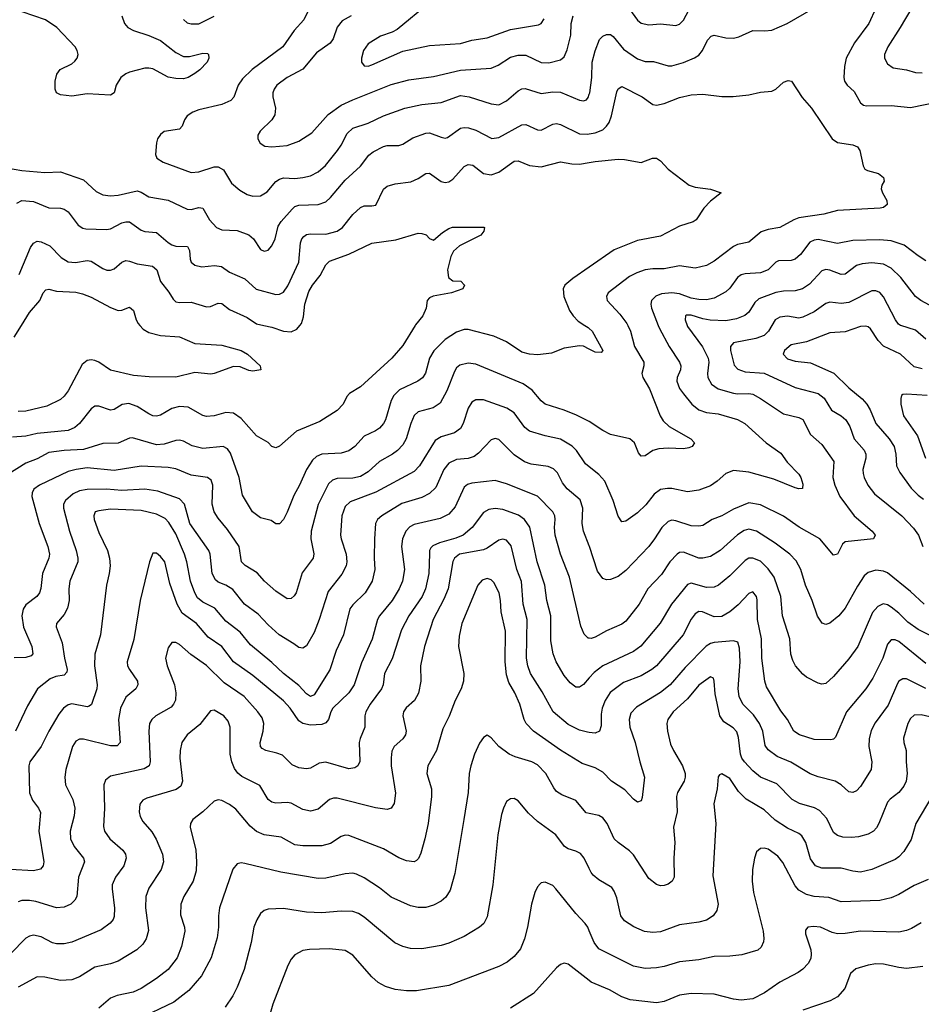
# Model space of a CAD drawing. Header units: inches. Extents: x 501419 to 657765, y 482282 to 547532.
# Tile 102 of 225: x 577039 to 581726, y 536469 to 541591. Entities that reach past the tile are written whole.
import ezdxf

# ---------------------------------------------------------------- set-up
doc = ezdxf.new("R2010")
doc.units = ezdxf.units.IN
doc.header["$MEASUREMENT"] = 0
for name, color, linetype in [('A5573', 7, 'Continuous'), ('A5574', 7, 'Continuous'), ('A5583', 7, 'Continuous'), ('A5584', 7, 'Continuous')]:
    doc.layers.add(name, color=color, linetype=linetype)

msp = doc.modelspace()

# ---------------------------------------------------------------- linework, layer by layer
at = {"layer": 'A5573', "color": 6}
for points, elevation in [([(580000, 539876.5), (579970, 539891.6), (579950, 539894.1), (579870, 539882.3), (579803.4, 539856.6), (579733.3, 539846.7), (579689.8, 539850.2), (579650, 539860.5), (579570, 539914.5), (579504.2, 539944.2), (579370, 539979.7), (579350, 539979.9), (579310, 539965.7), (579250, 539926.3), (579191.6, 539868.4), (579169.9, 539830), (579148.5, 539751.5), (579132.1, 539727.9), (579109.4, 539710), (579014.2, 539665.8), (578984, 539636), (578969.4, 539610), (578940.1, 539510), (578930.1, 539489.9), (578910, 539466.7), (578888.7, 539451.3), (578830, 539423.7), (578780.9, 539370), (578750, 539347.2), (578710, 539335.3), (578610, 539330.4), (578582.2, 539317.8), (578561, 539299), (578529.2, 539250.8), (578493.6, 539170), (578463.9, 539116.1), (578430, 539028.5), (578410, 538991.1), (578390, 538968.5), (578370, 538969), (578345.3, 538985.3), (578290, 538999.4), (578249.8, 539029.8), (578196.9, 539116.9), (578179.5, 539210), (578135.2, 539335.2), (578118.6, 539358.6), (578096.5, 539370), (577990, 539360.3), (577934.7, 539374.7), (577890, 539397.4), (577870, 539402.6), (577850, 539401), (577790, 539382.8), (577750, 539379.2), (577625.2, 539414.8), (577610, 539413.4), (577550, 539387.9), (577470, 539385.7), (577370, 539354.2), (577270, 539349.9), (577190, 539339.9), (577130, 539307.1), (577070, 539283.4), (576963.8, 539216.2)], 3600), ([(579095, 540000), (579030, 539895.8), (578973.9, 539830), (578810, 539680.1), (578753.8, 539646.2), (578740.1, 539630), (578720.7, 539590), (578690, 539558), (578599.1, 539500.9), (578478.1, 539450), (578390, 539372.3), (578370, 539364.2), (578350, 539370.9), (578330, 539391.2), (578270, 539426.6), (578190, 539516.2), (578150, 539544.1), (578110, 539546.5), (578050, 539529.2), (578010, 539526.5), (577990, 539531.5), (577914.5, 539574.5), (577870, 539578.1), (577830, 539567.7), (577770, 539533.2), (577750, 539528.3), (577730, 539530.8), (577710, 539539.6), (577650, 539577.9), (577606.2, 539593.8), (577571.4, 539588.6), (577530, 539562.6), (577510, 539559.9), (577450, 539581), (577430, 539580.1), (577410, 539567), (577350, 539490), (577325.2, 539470), (577290, 539453.4), (577130, 539438.6), (577070, 539424.1), (577000.4, 539419.6)], 3500), ([(577010, 539939.2), (577048, 540000)], 3400), ([(577663.5, 540000), (577681.2, 539981.2), (577710, 539963.7), (577770, 539947.1), (577870, 539941.7), (577950, 539905.5), (578090, 539898.2), (578190.2, 539870), (578223.7, 539850), (578288.7, 539790), (578293, 539770), (578250, 539762.2), (578230, 539765.3), (578184.8, 539784.8), (578150, 539787), (578050.3, 539749.7), (578032.6, 539747.4), (577950, 539754.7), (577850, 539731.1), (577712.3, 539732.3), (577630, 539739.4), (577510, 539767.4), (577450, 539808.9), (577430, 539817.7), (577410, 539821.3), (577390, 539818.6), (577363.7, 539796.3), (577290, 539660.3), (577270, 539632.9), (577250, 539615.3), (577179.2, 539580.8), (577070, 539554.1), (577030, 539551.7)], 3400), ([(578307.3, 540000), (578350.4, 539990.4), (578410, 539970), (578450, 539966.7), (578479.5, 539980.5), (578495.2, 540000)], 3500), ([(579977.5, 540000), (579993.9, 539990), (580000, 539984)], 3600), ([(580000.1, 539500.2), (579934.3, 539534.3), (579870, 539560.2), (579771, 539591), (579750, 539608), (579703.5, 539663.5), (579656.8, 539696.8), (579410, 539799.4), (579370, 539804.6), (579326.9, 539793.1), (579310, 539778.9), (579299, 539761), (579260.2, 539659.8), (579224.1, 539595.9), (579188, 539572), (579110, 539550.6), (579090, 539530.9), (579072.2, 539490), (579048.8, 539410), (579030, 539379), (579002.3, 539350), (578976.3, 539330), (578910, 539292.8), (578850, 539238.8), (578810, 539214.1), (578770, 539205.8), (578690, 539203.9), (578665.2, 539194.8), (578644.5, 539175.5), (578591.2, 539068.8), (578553.7, 538930), (578551.6, 538890), (578568.6, 538811.4), (578563.7, 538790), (578506.4, 538713.6), (578475.3, 538610), (578466.1, 538593.9), (578450, 538579.4), (578430, 538578.3), (578370, 538618.4), (578311.4, 538670), (578273, 538713), (578211.1, 538751.1), (578192.7, 538770), (578179.6, 538850), (578118.4, 538938.4), (578070, 538997.5), (578050.2, 539030.2), (578039.7, 539070), (578042.2, 539170), (578034.8, 539194.8), (578015.4, 539210), (577930, 539221.5), (577850, 539253.9), (577810, 539261.1), (577670, 539267.7), (577530, 539245.7), (577390, 539259), (577331.6, 539251.6), (577290, 539240.5), (577141, 539170), (577112.2, 539147.8), (577102.6, 539130), (577101.8, 539110), (577140.5, 538970), (577185.3, 538850), (577192.9, 538810), (577190.5, 538790), (577156.5, 538710), (577148.9, 538631.1), (577142.2, 538610), (577127.8, 538590), (577070, 538546.4), (577055.9, 538524.1), (577049.6, 538490), (577057.8, 538430), (577102.4, 538330), (577107.7, 538292.3), (577097.8, 538282.2), (577070, 538272.1), (577010, 538271.3)], 3700), ([(580000, 539264.9), (579980.6, 539280.6), (579934, 539350), (579911.7, 539371.7), (579850, 539409.3), (579770, 539426), (579690, 539450.7), (579664.7, 539470), (579610, 539545.4), (579570.6, 539570.6), (579450, 539612.9), (579410, 539613.4), (579390, 539600.5), (579370, 539570), (579344, 539490), (579330, 539464.2), (579298.9, 539441.1), (579230, 539420.3), (579198.6, 539401.4), (579118, 539270), (579090, 539240.4), (578890, 539132.3), (578757.1, 539082.9), (578730, 539058.9), (578713.3, 539010), (578707.3, 538910), (578709.5, 538890), (578735.6, 538810), (578739.2, 538770), (578736.1, 538750), (578714.1, 538705.9), (578643.1, 538616.9), (578596, 538470), (578570, 538403.8), (578530, 538332.8), (578510, 538321), (578490, 538324.2), (578464.6, 538344.6), (578388.5, 538390), (578330, 538443.2), (578279.1, 538499.1), (578206.7, 538550), (578146.9, 538626.9), (578110.2, 538650), (578070, 538664.2), (578056.1, 538676.1), (578040, 538710), (578029.7, 538809.7), (578022.8, 538830), (577923.7, 538970), (577895.4, 539070), (577870, 539098), (577757.5, 539137.5), (577690, 539147.9), (577570, 539141), (577490, 539148.2), (577390, 539146.7), (577350, 539139.6), (577316.5, 539123.5), (577276.3, 539090), (577267, 539070), (577266.6, 539050), (577298.3, 538930), (577332.8, 538830), (577340.8, 538790), (577340.1, 538770), (577298.6, 538670), (577294.4, 538630), (577296.3, 538570), (577287.5, 538530), (577270, 538496.6), (577229.9, 538450.1), (577228.1, 538431.9), (577260.1, 538350), (577271.2, 538270), (577285.2, 538210), (577283.6, 538196.4), (577270, 538181.8), (577226.3, 538173.7), (577197.8, 538162.2), (577130.5, 538109.5), (577078.8, 538021.2), (577016.8, 537890)], 3800), ([(580000, 538853.2), (579970, 538930), (579963.3, 538970), (579966.6, 539050), (579953, 539093), (579885.6, 539150), (579861.6, 539181.6), (579834.3, 539234.3), (579814.5, 539254.5), (579786.1, 539266.1), (579698.1, 539278.1), (579663.6, 539290), (579610, 539326.9), (579530, 539406.5), (579510, 539411.5), (579490, 539404.5), (579424.4, 539335.6), (579401.2, 539318.8), (579370, 539307.8), (579310, 539302.1), (579270, 539283.1), (579243.6, 539250), (579202.5, 539157.5), (579170, 539125.2), (579130, 539104.8), (579026, 539074), (578921.7, 539010), (578898.5, 538990), (578889, 538970), (578882.9, 538890), (578881.5, 538790), (578885.4, 538730), (578871.9, 538670), (578835.3, 538610), (578770, 538546.5), (578754.3, 538525.7), (578721.8, 538390), (578683.4, 538310), (578651.6, 538208.4), (578570, 538078.2), (578550.6, 538069.4), (578530, 538083.9), (578490, 538127.4), (578410, 538189), (578350, 538246.3), (578239.3, 538339.3), (578185.2, 538405.2), (578110, 538462.3), (578052.8, 538530), (577990, 538560.2), (577963.2, 538583.2), (577948.8, 538608.8), (577927.5, 538670), (577907.4, 538770), (577894.7, 538810), (577850, 538916.4), (577814.7, 538974.7), (577795.6, 538995.6), (577750, 539018.7), (577670, 539036.9), (577510, 539043.9), (577450, 539036.5), (577431.4, 539030), (577423.4, 539010), (577426.2, 538990), (577450, 538924), (577495.2, 538830), (577505.2, 538790), (577508.4, 538750), (577504.3, 538710), (577489.6, 538650), (577457.9, 538390), (577428.6, 538290), (577427.5, 538230), (577441.2, 538130), (577439.2, 538110), (577411.1, 538028.9), (577400.3, 538019.7), (577390, 538015.5), (577310, 538031.4), (577290, 538026.3), (577266.9, 538010), (577242.3, 537977.7), (577189.9, 537890), (577149.5, 537810.5), (577090.6, 537730), (577086, 537710), (577089.4, 537569.4), (577104.9, 537530), (577136.1, 537490), (577146.2, 537466.2), (577138.9, 537370), (577164.7, 537210), (577160.5, 537190), (577147.6, 537172.4), (577110, 537162.9), (576990, 537170.5)], 3900), ([(580000, 538373.5), (579994.3, 538374.3), (579973.9, 538393.9), (579956.3, 538436.3), (579897.5, 538690), (579851.2, 538810), (579823.2, 538910), (579819.2, 538950), (579822.6, 538990), (579820.2, 539010), (579810.5, 539030), (579730, 539111.7), (579570, 539176), (579510, 539193), (579390, 539179.9), (579366.8, 539173.2), (579350, 539158.8), (579303.6, 539056.4), (579270, 539018.5), (579224.1, 538995.9), (579090, 538965.2), (579067.3, 538952.7), (579045.6, 538930), (579028.4, 538890), (579024, 538850), (579038.6, 538730), (579029.6, 538670), (579011.9, 538630), (578975.7, 538570), (578909.4, 538490), (578898.5, 538470), (578870.9, 538369.1), (578815.1, 538244.9), (578778.3, 538130), (578750.6, 538090), (578666.3, 538010), (578655.6, 537990), (578644.7, 537950), (578630, 537932.4), (578610, 537924.7), (578550, 537920.9), (578510.1, 537930.1), (578490, 537944.1), (578444.4, 538010), (578410, 538047.4), (578250, 538179.7), (578150.3, 538250.3), (578089.9, 538329.9), (578018.8, 538378.8), (577957.2, 538450), (577883.7, 538503.7), (577856.7, 538550), (577818.5, 538658.5), (577792.8, 538770), (577770, 538799), (577750, 538815.4), (577730, 538815.1), (577714.2, 538770), (577665.7, 538570), (577632.9, 538367.1), (577597.6, 538250), (577599.9, 538230), (577609.6, 538210), (577651.4, 538150), (577653.7, 538130), (577642, 538110), (577590, 538066.1), (577562.7, 538010), (577552.2, 537950), (577561.6, 537830), (577545.7, 537814.3), (577510, 537813.5), (577370, 537847.9), (577350, 537848.9), (577330, 537837.5), (577314, 537810), (577279.3, 537690), (577272.5, 537650), (577276.6, 537610), (577314.7, 537534.7), (577325.3, 537490), (577322.3, 537450), (577301.5, 537370), (577302.9, 537330), (577322.2, 537290), (577371.1, 537230), (577375.1, 537210), (577344.7, 537130), (577336, 537030), (577325.5, 537010), (577304.6, 536990), (577270, 536974.3), (577230, 536971), (577123, 537003), (577090, 537008.5), (577050, 537008.1), (577030, 537001.3)], 4000), ([(580000, 538166.6), (579970, 538132), (579950, 538118.6), (579930, 538118.2), (579901.2, 538141.2), (579870, 538179), (579828.1, 538250), (579811.9, 538291.9), (579800.3, 538360.3), (579800.9, 538490), (579779.4, 538570), (579769, 538650), (579729.6, 538770), (579691.2, 538951.2), (579663.8, 538990), (579632.8, 539012.8), (579550, 539042.2), (579510, 539047.7), (579477.5, 539042.5), (579450, 539028), (579391.2, 538950), (579344.2, 538910), (579306.4, 538893.6), (579220.7, 538870), (579186.3, 538853.7), (579176.5, 538843.5), (579170, 538830), (579168.6, 538811.4), (579166.4, 538710), (579149.3, 538630), (579130.4, 538589.6), (579061.6, 538490), (579022.9, 538417.1), (578974.8, 538265.2), (578935.8, 538190), (578927.6, 538130), (578920, 538110), (578861.6, 538030), (578838.3, 537990), (578832.5, 537970), (578832.5, 537910), (578808, 537852), (578803.9, 537830), (578807.3, 537732.7), (578796.3, 537710), (578781, 537699), (578750, 537693.7), (578630, 537728.7), (578596.5, 537723.5), (578550, 537698), (578530, 537694.6), (578490, 537698.8), (578455.2, 537715.2), (578404.2, 537764.2), (578376.1, 537776.1), (578317.7, 537790), (578299.7, 537799.7), (578290, 537810), (578288.2, 537830), (578304.1, 537890), (578308.7, 537930), (578299.5, 537959.5), (578276.8, 537990), (578205.6, 538070), (578102, 538142), (578010, 538231.4), (577927.9, 538287.9), (577870, 538341), (577850, 538351.7), (577830, 538351), (577810, 538322.8), (577797.1, 538270), (577804.8, 538230), (577843.5, 538130), (577850.9, 538090), (577848.2, 538051.8), (577838.7, 538030), (577825.3, 538014.7), (577746.9, 537970), (577724.9, 537950), (577714.3, 537930), (577709.5, 537890), (577716.1, 537730), (577711.5, 537710), (577686, 537694), (577510, 537654.9), (577485.4, 537634.6), (577476.3, 537610), (577478.8, 537490), (577474.1, 537394.1), (577478.7, 537370), (577506.4, 537330), (577575.2, 537270), (577588.1, 537250), (577591.8, 537230), (577579.5, 537190), (577537.3, 537130), (577519.9, 537090), (577518.8, 537070), (577531.4, 536968.6), (577530, 536925.5), (577524.3, 536910), (577509.2, 536890.8), (577462.8, 536857.2), (577310, 536792.8), (577270, 536783), (577230, 536783.6), (577209.6, 536789.6), (577150, 536820.4), (577110, 536829.1), (577090, 536824.2), (577070, 536812.2), (576990, 536730.8)], 4100), ([(580000, 537882.8), (579990, 537884.3), (579950, 537895.5), (579890, 537925), (579811.7, 537990), (579755.1, 538095.1), (579693.9, 538190), (579680, 538230), (579673.1, 538270), (579676.7, 538470), (579656.4, 538550), (579648.3, 538668.3), (579624, 538730), (579593.6, 538853.6), (579570, 538883.1), (579550, 538887.8), (579530, 538883.4), (579470, 538841.5), (579450, 538832.6), (579324.6, 538810), (579298.6, 538790), (579290, 538772), (579266.6, 538630), (579244.4, 538575.7), (579189.2, 538470), (579142.8, 538330), (579122.5, 538230), (579124, 538150), (579112, 538088), (579092.1, 538050), (579048.6, 538011.4), (579034.4, 537990), (579031, 537969), (579048, 537890), (579043.9, 537870), (579030.5, 537849.5), (578986.3, 537810), (578974, 537786), (578969.4, 537750.6), (578970.7, 537710), (578993.2, 537566.8), (578985.7, 537514.3), (578970, 537488.8), (578950, 537481.9), (578889.1, 537490.9), (578690, 537540.4), (578670, 537540.5), (578650, 537533.5), (578590, 537483.4), (578550, 537473.2), (578510, 537482.2), (578450, 537514.7), (578430, 537518.4), (578370, 537515.3), (578350, 537519.7), (578330, 537534.7), (578286.6, 537606.6), (578193.8, 537653.8), (578172.1, 537672.1), (578155.1, 537695.1), (578141, 537730), (578132.7, 537770), (578132.8, 537910), (578121.9, 537941.9), (578100.8, 537970), (578050, 537998.4), (578030, 537996), (577976, 537924), (577910, 537869.9), (577882, 537830), (577872.3, 537790), (577871.5, 537750), (577884.7, 537630), (577876.2, 537603.8), (577852.8, 537587.2), (577699.1, 537540.9), (577679.1, 537530), (577664, 537510), (577659.8, 537470), (577665.2, 537445.2), (577679.2, 537419.2), (577725.5, 537365.5), (577748.8, 537328.8), (577781.1, 537250), (577786.9, 537210), (577773.8, 537170), (577710, 537073.7), (577695.1, 537030), (577691.9, 536970), (577707.8, 536852.2), (577697, 536810), (577678.7, 536781.3), (577648, 536752), (577550, 536693.5), (577510, 536679.8), (577430, 536662.4), (577350, 536611.7), (577310, 536596), (577250, 536593.6), (577170, 536610.5), (577130, 536611.4), (577030, 536558.7)], 4200), ([(580000, 537709.9), (579962.4, 537722.4), (579850, 537791.6), (579709.2, 537890), (579671.6, 537930), (579661.7, 537950), (579639, 538030), (579612.5, 538090), (579582.4, 538142.4), (579570, 538182.5), (579563.1, 538250), (579564.4, 538410), (579541.3, 538510), (579538.7, 538570), (579531.8, 538610), (579503.5, 538663.5), (579490, 538677.2), (579470, 538684), (579444, 538676), (579420.4, 538650), (579337.3, 538450), (579324.3, 538384.3), (579320.9, 538330), (579348.4, 538190), (579346.7, 538150), (579333.8, 538110), (579301.9, 538050), (579272.1, 537967.9), (579237.8, 537902.2), (579205.8, 537790), (579160.2, 537710), (579156.2, 537670), (579180.1, 537590), (579180.3, 537550), (579163, 537410), (579145.6, 537330), (579124.8, 537255.2), (579112.5, 537227.5), (579102.5, 537217.5), (579089.7, 537210.3), (579050, 537214.8), (579010, 537231.6), (578930, 537278), (578750, 537346.7), (578730, 537348.1), (578710, 537342.3), (578653.9, 537306.1), (578610, 537293), (578510, 537292.9), (578470, 537298), (578397.7, 537337.7), (578310, 537351.1), (578270, 537368.1), (578236.2, 537396.2), (578163.2, 537483.2), (578130, 537509.1), (578090, 537529.3), (578070, 537532.6), (578050, 537526.4), (577990.3, 537470), (577939.6, 537430), (577926.9, 537410), (577924.8, 537390), (577954.9, 537270), (577958.7, 537210), (577956.3, 537163.7), (577940.4, 537110), (577892.2, 537030), (577876.6, 536990), (577874.5, 536934.5), (577895.2, 536870), (577897, 536850), (577880.6, 536770), (577857.4, 536710), (577810.3, 536650), (577750, 536602.6), (577670, 536550.4), (577627.8, 536532.2), (577546, 536514), (577510, 536501.4), (577450, 536448.6)], 4300), ([(580000, 537461.5), (579984.5, 537464.5), (579930, 537528.6), (579857.9, 537557.9), (579830, 537576.8), (579815.1, 537595.1), (579774.6, 537670), (579730, 537715.3), (579701.4, 537730), (579615.5, 537755.5), (579582.9, 537770), (579529.2, 537809.2), (579490, 537855.8), (579470, 537869.3), (579450, 537857.5), (579430, 537827.1), (579404, 537770), (579383.9, 537710), (579376.2, 537670), (579369.5, 537570), (579348.6, 537430), (579300.3, 537150), (579276.5, 537063.5), (579253.6, 537026.4), (579230, 537004.7), (579190, 536984.3), (579150, 536972.6), (579110, 536971.8), (579070, 536980.8), (578970, 537025.8), (578910, 537074.6), (578830, 537127.3), (578790, 537146.5), (578770, 537150.7), (578730, 537147.7), (578630, 537124.3), (578590, 537123.6), (578396.4, 537156.4), (578210, 537202.1), (578190, 537204.4), (578170, 537200.1), (578147.6, 537172.4), (578077.8, 536970), (578071.4, 536930), (578071.5, 536870), (578065.2, 536814.8), (578034.6, 536710), (577983.3, 536616.7), (577918.8, 536541.2), (577839.8, 536480.2), (577650.8, 536390)], 4400), ([(580000, 537175.6), (579974.1, 537230), (579954, 537254), (579930, 537266.3), (579890, 537277.4), (579871.2, 537290), (579826.2, 537350), (579730, 537419.2), (579683.3, 537463.3), (579630, 537526.8), (579610, 537538.7), (579590, 537538.5), (579570, 537523.2), (579554, 537490), (579544.4, 537455.6), (579524, 537350), (579498.8, 537090), (579470, 536923.4), (579451, 536890), (579430.1, 536870), (579350, 536822.5), (579270, 536787.6), (579230, 536775.6), (579130, 536756.8), (579070, 536759.1), (579030, 536769.1), (578988.9, 536788.9), (578830, 536922.6), (578800.7, 536940.7), (578770, 536951.1), (578710, 536953.8), (578610, 536944.1), (578530, 536948.5), (578410, 536966.8), (578330, 536963.5), (578310, 536957.1), (578290, 536941.1), (578270.9, 536909.1), (578256.7, 536870), (578241.9, 536790), (578205.1, 536650), (578170, 536558.1), (578146.6, 536513.4), (578106.1, 536453.9)], 4500), ([(580000, 536851.2), (579992.3, 536870), (579978.7, 536890), (579930, 536940.7), (579826.7, 537070), (579810, 537086.4), (579770, 537104.6), (579750, 537101.2), (579744, 537096), (579730, 537079.2), (579716.6, 537050), (579699.4, 536990), (579679.2, 536870), (579664, 536810), (579641.7, 536758.3), (579610, 536718.1), (579572.5, 536687.5), (579530, 536665.5), (579270, 536566.4), (579101.6, 536538.4), (579050, 536538.7), (578990, 536546.4), (578941, 536561), (578902.4, 536582.4), (578870, 536611.8), (578770, 536724.9), (578730, 536749.7), (578650, 536757), (578545.5, 536754.5), (578510, 536748.6), (578470, 536726.4), (578450, 536703), (578432.5, 536670), (578354.3, 536470), (578330, 536384.5)], 4600), ([(580000, 536592), (579890, 536677.7), (579870, 536682.3), (579850, 536675.2), (579830, 536657.9), (579710, 536525.1), (579590, 536448.9)], 4700)]:
    msp.add_lwpolyline(points, dxfattribs=dict(at, elevation=elevation))
at = {"layer": 'A5574', "color": 6}
for points, elevation in [([(579170, 541678.1), (579001.3, 541538.7), (578975, 541525), (578915.2, 541504.8), (578850, 541465.1), (578826.9, 541430), (578816.5, 541390), (578816, 541370), (578830.1, 541350.1), (578850, 541349.5), (578870, 541356.4), (579030, 541427.1), (579170, 541457.1), (579330, 541467.6), (579390, 541483.8), (579470, 541496.8), (579590, 541540.4), (579736.3, 541563.7), (579750, 541571.3), (579765.7, 541594.3)], 4000), ([(577569.8, 541609.8), (577583.2, 541570), (577601.5, 541550), (577630, 541534.1), (577710, 541508.9), (577770, 541482.9), (577850, 541420.7), (577890, 541399.4), (577921.6, 541398.4), (577990, 541416.5), (578015.3, 541415.3), (578020.2, 541410), (578021.8, 541390), (578012.9, 541370), (577975.8, 541330), (577949.7, 541310), (577914.4, 541290), (577890, 541283.7), (577850, 541284.4), (577810, 541291.9), (577730, 541334.3), (577710, 541339), (577690, 541338.2), (577610, 541318), (577590.4, 541309.6), (577564.9, 541290), (577540.3, 541250), (577529.6, 541210.5), (577510, 541198.5), (577390, 541204.3), (577310, 541193.1), (577250, 541199.5), (577230, 541209.8), (577222.5, 541230), (577222.8, 541270), (577232, 541308), (577248.8, 541331.2), (577310, 541361.8), (577325.5, 541374.5), (577337.5, 541390), (577342.3, 541410), (577337.9, 541430), (577326.9, 541450), (577232.4, 541550), (577173, 541590), (577051, 541631)], 3700), ([(578546.2, 541650), (578515.9, 541590), (578466.1, 541533.9), (578406.7, 541450), (578247.7, 541332.2), (578197.5, 541282.5), (578175, 541250), (578152.4, 541187.6), (578137, 541170), (578089.9, 541150.1), (577970, 541122.3), (577938, 541110), (577909.7, 541090), (577895.8, 541070), (577883.5, 541036.5), (577870, 541021), (577790.5, 541009.5), (577770, 540993.9), (577755.7, 540970), (577750.4, 540950), (577745.3, 540890), (577752.1, 540870), (577784.1, 540850), (577930, 540796.3), (577970, 540799.1), (578050, 540825.2), (578070, 540825), (578098.2, 540810), (578140.4, 540740.4), (578183.3, 540703.3), (578222, 540682), (578250, 540672.8), (578290, 540674.5), (578324.5, 540695.5), (578370, 540748.7), (578390, 540761.6), (578410, 540767.4), (578470, 540765.3), (578510.9, 540769.1), (578550, 540779.1), (578590, 540799), (578628, 540832), (578690.3, 540910), (578710, 540938.3), (578740.6, 540999.4), (578770, 541026.6), (578850, 541052.6), (578930, 541090.9), (579040.4, 541130), (579129.8, 541150), (579230, 541159.2), (579330, 541196.6), (579376.4, 541190), (579490, 541152.5), (579530, 541148), (579570, 541168.7), (579630, 541220.6), (579650, 541231.5), (579667.2, 541232.8), (579750, 541206.7), (579810, 541215.4), (579850, 541213.5), (579950, 541172.3), (579970, 541168.5), (579985.5, 541174.5), (579994.8, 541185.2), (580000, 541202.9)], 3800), ([(577890, 541591.1), (577910, 541575.1), (577930, 541568.6), (577970, 541569.5), (578050, 541609)], 3800), ([(578761.5, 541610), (578715.8, 541584.2), (578689.1, 541550.9), (578668.9, 541491.1), (578652.3, 541467.8), (578582.5, 541417.5), (578510, 541333.1), (578429.5, 541290), (578376, 541250), (578361.7, 541230), (578354.5, 541210), (578353.9, 541190), (578368, 541130), (578365, 541095), (578350, 541070), (578289.2, 541010), (578277.2, 540990), (578275.9, 540970), (578288.2, 540948.2), (578313.3, 540933.3), (578350, 540929.4), (578430, 540936.6), (578490, 540958), (578558.2, 541001.8), (578643.1, 541096.9), (578710, 541145.3), (578770, 541174.5), (578970, 541253.4), (579061.8, 541278.2), (579190, 541295.4), (579330, 541328.7), (579490, 541339), (579525.7, 541354.3), (579590, 541394.8), (579630, 541405.7), (579670, 541406.8), (579750, 541367.2), (579790, 541366.7), (579850, 541382), (579870, 541398), (579885.6, 541434.4), (579903.5, 541510), (579905.6, 541570), (579916.5, 541610)], 3900), ([(576970, 540819.4), (577050, 540805.3), (577170, 540795.5), (577250, 540799), (577370, 540757.9), (577436.9, 540696.9), (577470, 540680.1), (577510, 540675.2), (577550, 540677.2), (577650, 540700.3), (577670, 540694), (577710, 540668.3), (577810, 540651), (577910, 540605.4), (577930, 540603.6), (577970, 540613.3), (577990, 540611), (578024.8, 540550), (578062.1, 540510), (578090, 540498), (578170, 540493.5), (578230, 540471.1), (578254.7, 540450), (578290, 540395.9), (578310, 540385.9), (578330, 540392.2), (578350, 540415), (578366.4, 540450), (578382.8, 540517.2), (578398.4, 540541.6), (578454.5, 540605.5), (578470, 540618.3), (578490, 540625.8), (578590, 540630), (578630, 540643.4), (578654.2, 540665.8), (578730, 540755.6), (578810, 540827.9), (578853.9, 540886.1), (578876.9, 540903.1), (578930, 540930.4), (578950, 540936.4), (579010, 540937), (579030, 540943.1), (579083.2, 540976.8), (579150, 541001), (579170, 541002.1), (579230, 540979.4), (579250, 540975.1), (579262.3, 540977.7), (579330, 541026), (579350, 541030), (579371.7, 541028.3), (579410, 541016.1), (579492.7, 540972.7), (579530, 540977.9), (579650, 541044.2), (579670, 541044.8), (579730, 541017.1), (579750, 541015.9), (579810, 541047.8), (579830, 541051), (579850, 541045.8), (579950, 540996.8), (579990, 540995.2), (580000, 540996.8)], 3700), ([(577024.1, 540635.9), (577050, 540649.5), (577110, 540644.9), (577190, 540611.5), (577250, 540610.2), (577270, 540605.3), (577291.1, 540591.1), (577342.5, 540522.5), (577366.5, 540506.5), (577382.4, 540502.4), (577490, 540499.3), (577510, 540503.4), (577570, 540534), (577590, 540539.9), (577610, 540539), (577670, 540495), (577690, 540488.5), (577750, 540484.3), (577810, 540431.7), (577830, 540420.1), (577850, 540413), (577911.1, 540411.1), (577922, 540390), (577924.3, 540344.3), (577930.4, 540330), (577950, 540313.3), (577985.6, 540305.6), (578052.3, 540312.3), (578087.2, 540307.2), (578130, 540276.5), (578210, 540242.2), (578268.6, 540188.6), (578370, 540161.3), (578390, 540162.1), (578410, 540174), (578433, 540207), (578489.8, 540330), (578499.4, 540430), (578505.7, 540450), (578516.5, 540463.5), (578530, 540473), (578550, 540477.1), (578630, 540475.1), (578690, 540490.8), (578717.5, 540510), (578770, 540577.5), (578810, 540614.5), (578830, 540622.5), (578870, 540621.5), (578890, 540626.3), (578930, 540709.7), (578950, 540725.1), (578990, 540736), (579072.2, 540747.8), (579110, 540764.5), (579150, 540790.8), (579170, 540792.6), (579230, 540749.3), (579250, 540743.3), (579270, 540747.3), (579290, 540761.8), (579350, 540826.2), (579370, 540837.4), (579394.2, 540834.2), (579450, 540790), (579490, 540783.4), (579530, 540797.8), (579610, 540854), (579630, 540857.1), (579690, 540832.6), (579750, 540825.4), (579850, 540850.4), (579910, 540840.7), (579950, 540839.7), (580000, 540848.2)], 3600), ([(578495.2, 540000), (578503.3, 540010), (578514.6, 540045.4), (578520.3, 540110), (578542.6, 540177.4), (578561.5, 540210), (578600.7, 540259.3), (578630, 540315.7), (578650, 540335.3), (578750, 540371.2), (578870, 540428.2), (578994.3, 540445.7), (579110, 540479.9), (579130, 540478.9), (579151.2, 540471.2), (579170, 540453.1), (579190, 540443.7), (579237.1, 540483), (579270, 540504.2), (579289.1, 540510.9), (579451.9, 540511.9), (579455.5, 540510), (579452.1, 540490), (579436.8, 540470), (579325.2, 540414.8), (579294.2, 540385.8), (579280.9, 540359.1), (579262.9, 540290), (579268.3, 540250), (579290, 540232.5), (579333, 540230), (579351.9, 540210), (579342.6, 540190), (579284, 540170), (579187.6, 540152.4), (579170, 540143.9), (579157, 540130), (579152.3, 540090), (579134.2, 540050), (579096.9, 540003.1), (579095, 540000)], 3500), ([(577035.3, 540264.7), (577094.2, 540405.8), (577110, 540428.2), (577130, 540437.8), (577150, 540435.3), (577194.7, 540414.7), (577253.7, 540353.7), (577291, 540331), (577328.3, 540328.3), (577390, 540337.4), (577410, 540335.1), (577470, 540296.2), (577491.5, 540288.5), (577510, 540287.6), (577530, 540295.3), (577570, 540328.5), (577590, 540337.3), (577610, 540335.2), (577650, 540319.9), (577729, 540309), (577751.3, 540290), (577770, 540229.2), (577814.1, 540174.1), (577836.2, 540136.2), (577850, 540123), (577870, 540119.4), (577930, 540121.7), (578010, 540097.8), (578030, 540098.5), (578070, 540115.5), (578090, 540114.5), (578130, 540082.9), (578220.9, 540040.9), (578270, 540008.3), (578307.3, 540000)], 3500), ([(580000, 540303.6), (579915.1, 540244.9), (579873.6, 540210), (579864.2, 540190), (579866.9, 540150), (579897.4, 540077.4), (579915.5, 540050), (579941.9, 540021.9), (579977.5, 540000)], 3600), ([(577048, 540000), (577090, 540067.3), (577144, 540130), (577160.8, 540170), (577174.3, 540185.7), (577190, 540188.4), (577230, 540179.1), (577330, 540172.7), (577365.3, 540165.3), (577410, 540146.4), (577510, 540093.1), (577550, 540078.6), (577570, 540079.4), (577610, 540096), (577630, 540078.4), (577643.5, 540030), (577654.1, 540010), (577663.5, 540000)], 3400)]:
    msp.add_lwpolyline(points, dxfattribs=dict(at, elevation=elevation))
at = {"layer": 'A5583', "color": 6}
for points, elevation in [([(580358.6, 540000), (580364.7, 539984.7), (580416.1, 539890), (580468.5, 539810), (580475.7, 539790), (580474.8, 539770), (580457.3, 539730), (580455.6, 539710), (580470, 539672.9), (580490, 539644.3), (580533.2, 539590), (580570, 539561.5), (580610, 539547.6), (580670, 539540.2), (580770.6, 539510.6), (580808.6, 539490), (580920.2, 539390), (580995.4, 539335.4), (581029.4, 539289.4), (581090, 539227.2), (581099.7, 539210), (581110, 539174.4), (581108.1, 539151.9), (581090.4, 539149.6), (581070, 539155), (580959.8, 539199.8), (580830, 539236.4), (580750, 539246.4), (580710, 539230.2), (580664.8, 539190), (580630, 539166.7), (580570, 539142.5), (580510, 539135), (580430, 539151.7), (580407.2, 539152.8), (580370, 539146.1), (580337.1, 539122.9), (580293.5, 539066.5), (580250, 539024.9), (580190, 538981.5), (580170, 538978.5), (580150, 539007.4), (580124.8, 539090), (580081.2, 539190), (580050, 539224.7), (580000, 539264.9)], 3800), ([(580508.3, 540000), (580510, 539995.1), (580588.8, 539888.8), (580618.2, 539830), (580621.6, 539810), (580615.3, 539750), (580617.2, 539730), (580635.2, 539695.2), (580670.7, 539670.7), (580750, 539647.7), (580770, 539644), (580830, 539646.6), (580850, 539641.9), (580890, 539620.6), (581010, 539540.1), (581090, 539522), (581110.4, 539510.4), (581150, 539432.8), (581210, 539380.6), (581272.2, 539292.2), (581266.9, 539210), (581276.5, 539170), (581302.3, 539110), (581377.7, 539010), (581470.7, 538930), (581487, 538910), (581477.7, 538890), (581330, 538875), (581317, 538863), (581290, 538811.1), (581270, 538805.5), (581198.1, 538890), (581091.7, 538951.7), (581010, 539008.2), (580890, 539067.5), (580830, 539076.8), (580750, 539043.7), (580690, 539010.1), (580639.7, 538990), (580590, 538960.3), (580570, 538956.1), (580530, 538958.2), (580450, 538984.7), (580430, 538986.5), (580410, 538980.2), (580376.6, 538950), (580339.9, 538890), (580309.1, 538850.9), (580190, 538725), (580150, 538695), (580110, 538678.6), (580090, 538676.6), (580070, 538684.3), (580042.7, 538722.7), (580001.2, 538850), (580000, 538853.2)], 3900), ([(580000, 539984), (580014.5, 539970), (580070.4, 539870), (580061.3, 539858.7), (580030, 539861.3), (580000, 539876.5)], 3600), ([(580200.5, 540000), (580214.4, 539970), (580235, 539890), (580283.3, 539810), (580283.7, 539790), (580273.4, 539750), (580278.2, 539730), (580312.6, 539670), (580368, 539530), (580384.1, 539504.1), (580414.8, 539474.8), (580528.8, 539410), (580547.1, 539390), (580535, 539370), (580517, 539363), (580490, 539358), (580410, 539361.8), (580361.6, 539358.4), (580330, 539349.6), (580290, 539321.5), (580270, 539319.6), (580256.8, 539336.8), (580234.8, 539390), (580210.4, 539410), (580110, 539432.9), (580070, 539453.3), (580000.1, 539500.2)], 3700), ([(580950, 540000), (580932.6, 539970), (580910, 539948), (580866.9, 539933.1), (580749.3, 539910), (580734.5, 539890), (580734.5, 539870), (580753.4, 539793.4), (580772.5, 539772.5), (580810, 539758.1), (580910, 539752.2), (581070, 539676.8), (581190, 539646.7), (581221.2, 539621.2), (581259.8, 539559.8), (581310.1, 539530), (581333.6, 539510), (581354.4, 539474.4), (581376.9, 539410), (581430, 539351), (581438.1, 539330), (581438.2, 539310), (581423.1, 539250), (581423.3, 539230), (581428.6, 539208.6), (581447.9, 539170), (581483.8, 539123.8), (581625.6, 539010), (581685.6, 538945.6), (581711.2, 538910), (581734.4, 538850)], 4000), ([(581730, 539774.6), (581690, 539785), (581619, 539850), (581530, 539892.1), (581501.4, 539921.4), (581462, 539982), (581450, 539993.1), (581436.6, 539996.6), (581410, 539993.9), (581330, 539967.5), (581250, 539961.3), (581130, 539914.2), (581050, 539899.7), (581015.1, 539870), (581008, 539850), (581030, 539827), (581070, 539814.5), (581150, 539806.2), (581271.3, 539751.3), (581350, 539675.7), (581418.3, 539618.3), (581443.6, 539590), (581460.9, 539560.9), (581490.2, 539490), (581559.5, 539410), (581585.3, 539370), (581594.8, 539330), (581597.8, 539270), (581615.1, 539235.1), (581674.1, 539154.1), (581710, 539118.1), (581737, 539097)], 4100), ([(581749.6, 539929.6), (581696.2, 539976.2), (581619.2, 539999.2), (581618, 540000)], 4000), ([(581756.1, 539636.1), (581650, 539642.8), (581630, 539640.8), (581624, 539636), (581619.1, 539620.9), (581619.2, 539590), (581633.5, 539530), (581706.4, 539426.4), (581748.8, 539310)], 4200), ([(581740.6, 538550), (581670, 538615.9), (581550, 538713.2), (581530, 538722), (581490, 538727.4), (581450, 538715.6), (581430, 538697.1), (581395.3, 538644.7), (581331.2, 538528.8), (581297.2, 538490), (581250, 538450.9), (581230, 538444.5), (581211.4, 538451.4), (581187.1, 538487.1), (581158.3, 538570), (581124.1, 538650), (581100.5, 538730), (581075.7, 538775.7), (581042.8, 538810), (580967.2, 538867.2), (580870, 538929.8), (580830, 538939.8), (580806, 538934), (580770, 538911.5), (580681.3, 538830), (580630, 538798.4), (580591.1, 538788.9), (580570, 538790), (580490, 538820.8), (580470, 538818.4), (580456.5, 538810), (580419.5, 538770), (580375.5, 538704.5), (580305, 538630), (580259.5, 538550), (580190, 538461.2), (580170, 538445.7), (580090, 538411.1), (580030, 538378.6), (580010, 538372), (580000, 538373.5)], 4000), ([(581790, 538378.2), (581710, 538419.2), (581657, 538457), (581610, 538503.8), (581570, 538535.3), (581550, 538546.9), (581528.4, 538551.6), (581501.2, 538538.8), (581473.4, 538506.6), (581395.7, 538330), (581350, 538265.3), (581270, 538174.6), (581230, 538138.4), (581210, 538134.7), (581190, 538139.5), (581130, 538169.9), (581110, 538187.1), (581071.7, 538230), (581057.8, 538257.8), (581048.2, 538290), (581042.9, 538370), (581004.4, 538490), (580995.7, 538590), (580961.8, 538690), (580930, 538734.9), (580890, 538773.4), (580850, 538790.4), (580830, 538788.9), (580810, 538777.5), (580730, 538697), (580671.2, 538648.8), (580650, 538638.3), (580610, 538636.3), (580530, 538659.8), (580510, 538651.9), (580427.8, 538550), (580368.5, 538451.5), (580268, 538332), (580230, 538305), (580070, 538230), (580024.8, 538195.2), (580000, 538166.6)], 4100), ([(581750, 538241.5), (581610, 538356.5), (581590, 538365), (581570, 538364.1), (581550, 538342.2), (581526.4, 538270), (581474.7, 538165.3), (581437.8, 538110), (581337.4, 537990), (581280.7, 537859.3), (581270, 537847.6), (581256, 537844), (581170, 537846.5), (581093, 537870), (581063.2, 537890), (581030.5, 537950), (580995.7, 537995.7), (580920.9, 538120.9), (580912.5, 538150), (580898.1, 538270), (580896, 538370), (580873.9, 538470), (580872.5, 538572.5), (580869.7, 538590), (580850, 538614.6), (580830, 538605.6), (580773.7, 538546.3), (580731.2, 538510), (580690, 538486.2), (580650, 538485.2), (580589.6, 538510.4), (580570, 538511.8), (580550, 538500.4), (580530, 538472.3), (580488.2, 538390), (580349.3, 538230), (580324.9, 538210), (580270, 538177.7), (580177.2, 538142.8), (580109.5, 538090.5), (580083, 538050), (580067.2, 538010), (580061.7, 537978.3), (580062.2, 537917.8), (580053.4, 537890), (580030, 537878.5), (580000, 537882.8)], 4200), ([(581750, 538111.4), (581650, 538161.8), (581630, 538161.9), (581610.4, 538149.6), (581602.5, 538137.5), (581554.7, 538025.3), (581487.2, 537932.8), (581466.3, 537893.7), (581455.4, 537850), (581453.4, 537810), (581468.6, 537730), (581466.1, 537690), (581410, 537601.2), (581390, 537578.7), (581370, 537570.5), (581350, 537574.6), (581309.9, 537610), (581278.7, 537630), (581190, 537652.9), (581148.3, 537668.3), (581048.8, 537728.7), (580977.5, 537757.5), (580930, 537793.5), (580915.3, 537815.3), (580902.8, 537890), (580885.6, 537930), (580854, 537974), (580798.7, 538030), (580778.7, 538070), (580773.4, 538110), (580785.3, 538250), (580780.8, 538320.8), (580772.3, 538352.3), (580750, 538358.8), (580649.2, 538350.8), (580630, 538345.9), (580608.2, 538331.8), (580498.8, 538221.2), (580420.5, 538130), (580369.8, 538090.2), (580245.7, 538014.3), (580216.2, 537983.8), (580207.1, 537950), (580210.5, 537910), (580238.7, 537830), (580262.6, 537730), (580287.9, 537650), (580275.8, 537544.2), (580270, 537526.6), (580250, 537520.7), (580230, 537535.5), (580184.3, 537584.3), (580116, 537630), (580070, 537675.8), (580030, 537699.9), (580000, 537709.9)], 4300), ([(581770, 537964.6), (581725.2, 537974.8), (581690, 537972.8), (581670, 537956.3), (581655.6, 537930), (581633.4, 537853.4), (581635.3, 537830), (581647.5, 537790), (581646.9, 537730), (581653.5, 537670), (581647.3, 537630), (581636.2, 537603.8), (581610, 537571.4), (581564.1, 537535.9), (581550, 537519.8), (581506.2, 537410), (581493.4, 537386.6), (581477.7, 537370), (581450, 537354.6), (581400, 537340), (581363.9, 537336.1), (581318.3, 537338.3), (581290, 537346.4), (581270, 537363.1), (581234.9, 537434.9), (581197.2, 537477.2), (581170.6, 537490.6), (581093.5, 537513.5), (581054.6, 537534.6), (580975.3, 537615.3), (580890, 537650.5), (580850, 537683), (580806.9, 537730), (580792.5, 537750), (580786, 537770), (580776, 537856), (580766.5, 537886.5), (580747.9, 537907.9), (580699.1, 537939.1), (580679.2, 537970), (580655.4, 538084.6), (580649.4, 538149.4), (580645.1, 538165.1), (580630, 538172.1), (580570, 538128.5), (580510, 538058.4), (580436.1, 537990), (580407.8, 537950), (580402.6, 537930), (580406.8, 537890), (580422.7, 537822.7), (580437.3, 537790), (580484.9, 537710), (580498, 537670), (580498.4, 537650), (580492.6, 537630), (580459.5, 537570), (580454.4, 537550), (580456.2, 537470), (580438, 537390), (580444.8, 537310), (580439.5, 537230), (580440.7, 537130), (580431.2, 537110), (580410, 537093.3), (580390, 537086.4), (580370, 537085.6), (580350, 537092.1), (580310, 537122.8), (580230, 537246.1), (580210, 537266.9), (580150, 537310), (580130.2, 537330), (580093, 537410), (580070, 537439.2), (580050, 537451.6), (580000, 537461.5)], 4400), ([(581781.8, 537550), (581697.3, 537410), (581674.4, 537325.6), (581635.7, 537264.3), (581610, 537235.6), (581590, 537222.7), (581470, 537170.4), (581410, 537156.8), (581370, 537162), (581310, 537177.8), (581210, 537177.4), (581176.6, 537190), (581150, 537226.2), (581125.5, 537310), (581105, 537345), (581090, 537356.7), (581030, 537384.5), (580966.5, 537426.5), (580910, 537480.8), (580816.4, 537536.4), (580776.1, 537576.1), (580730, 537644.2), (580690, 537668.6), (580677.2, 537662.8), (580670, 537651.6), (580665.3, 537590), (580648.2, 537511.8), (580657.3, 537410), (580642.4, 537137.6), (580669.6, 536990.4), (580663.8, 536956.2), (580644.4, 536930), (580610, 536907.5), (580570, 536896.8), (580470, 536883.2), (580370, 536845.7), (580330, 536842.3), (580287.8, 536847.8), (580231.3, 536871.3), (580183.6, 536903.6), (580164, 536930), (580142.7, 537022.7), (580130, 537056.7), (580116.5, 537076.5), (580050, 537116.8), (580020.6, 537140.7), (580010, 537154.6), (580000, 537175.6)], 4500), ([(581762, 537118), (581690, 537087.4), (581610, 537039.6), (581570, 537023.2), (581510, 537008.7), (581310, 537002.5), (581245.2, 537025.2), (581170, 537029.5), (581130, 537040.1), (581090, 537062.9), (581070, 537084.4), (581006.1, 537206.1), (580979.7, 537239.7), (580930, 537275.6), (580910, 537281.7), (580890, 537279.8), (580870, 537261.9), (580858.8, 537230), (580848.3, 537170), (580846.3, 537110), (580854.2, 537050), (580904.1, 536850), (580908.3, 536811.7), (580905.7, 536794.3), (580893.6, 536766.4), (580876.6, 536750), (580793.5, 536726.5), (580730, 536719.7), (580650, 536718.3), (580570, 536699.5), (580470, 536689.8), (580390, 536665.3), (580350, 536658.9), (580290, 536655.3), (580230, 536668.1), (580050, 536757.3), (580024.9, 536790), (580000, 536851.2)], 4600), ([(581726.5, 536893.5), (581676.1, 536863.9), (581650, 536852.5), (581610, 536843.4), (581410, 536848.9), (581330, 536837.2), (581290, 536836.1), (581263.2, 536843.2), (581202, 536870), (581166, 536874), (581136.9, 536870), (581124.6, 536855.4), (581124.7, 536835.3), (581151.5, 536751.5), (581154.4, 536730), (581152.3, 536707.7), (581138.8, 536681.2), (581110, 536651.5), (581085.8, 536634.2), (580990, 536583.4), (580910.9, 536529.1), (580850, 536497.8), (580790, 536491.4), (580750, 536496.2), (580650, 536521.5), (580530, 536525.3), (580470, 536517.2), (580390, 536484), (580350, 536476), (580212.8, 536492.8), (580170, 536507.8), (580105.1, 536545.1), (580010, 536584.2), (580000, 536592)], 4700), ([(581733.7, 536666.3), (581650, 536655.9), (581610, 536660.1), (581530, 536677.6), (581490, 536679.4), (581450, 536673.2), (581386.5, 536653.5), (581358.9, 536630), (581328.3, 536551.7), (581290, 536508.6), (581253.3, 536486.7), (581110, 536438.7)], 4800)]:
    msp.add_lwpolyline(points, dxfattribs=dict(at, elevation=elevation))
at = {"layer": 'A5584', "color": 6}
for points, elevation in [([(581710.3, 541709.7), (581616.9, 541550), (581551.5, 541450), (581534.4, 541410), (581535.2, 541390), (581550, 541361.7), (581580, 541340), (581650, 541329.1), (581696.3, 541316.3), (581730, 541313.7)], 3900), ([(580000, 541202.9), (580002.1, 541210), (580012.8, 541290), (580015.6, 541370), (580030.7, 541429.3), (580052.9, 541487.1), (580070, 541505.2), (580090, 541514), (580110, 541513.1), (580123.5, 541503.5), (580177.5, 541437.5), (580250, 541387.7), (580290, 541373.7), (580333.6, 541373.6), (580410, 541350.3), (580430, 541350), (580490, 541368), (580547.6, 541392.4), (580570, 541406.6), (580589.5, 541430.5), (580615.6, 541484.4), (580634.5, 541505.5), (580650, 541509.6), (580710, 541495.5), (580750, 541494.3), (580778.1, 541501.9), (580850, 541534), (580912.1, 541532.1), (580950, 541536.5), (581028.8, 541571.2), (581210, 541675.4)], 3800), ([(580190, 541670.9), (580250, 541588.4), (580270, 541572.6), (580310, 541563.2), (580370, 541569.2), (580450, 541560.2), (580470, 541566.8), (580490, 541587.8), (580530, 541662.1)], 3900), ([(581489.4, 541650), (581453.6, 541570), (581379.5, 541470), (581336.2, 541390), (581326.4, 541346.4), (581323.9, 541290), (581327.3, 541270), (581340.9, 541250), (581376.9, 541216.9), (581410, 541158.3), (581426.3, 541146.3), (581442.2, 541142.2), (581570, 541143.9), (581670, 541134.5), (581890, 541178.9)], 3800), ([(580000, 540996.8), (580030, 541001.6), (580070, 541018.2), (580090, 541035.9), (580103.7, 541056.3), (580116, 541090), (580144, 541216), (580150, 541231), (580170, 541243.6), (580274.7, 541190), (580330, 541150.1), (580350, 541145.7), (580390, 541153.8), (580470, 541186.5), (580530, 541200), (580590, 541202.5), (580690, 541191.6), (580748.8, 541191.2), (580830, 541200.2), (580890, 541213.8), (580950, 541218.3), (580970, 541229.2), (581010, 541264.8), (581033.5, 541273.5), (581050.8, 541270), (581106.4, 541186.4), (581155.7, 541130), (581262.9, 540970), (581291.4, 540951.4), (581370, 540940.3), (581394.3, 540930), (581407.3, 540910), (581424.3, 540830), (581433.3, 540813.4), (581445.8, 540805.8), (581503.6, 540790), (581529.4, 540770), (581533, 540750), (581521.8, 540730), (581518.2, 540710), (581524.1, 540690), (581546.7, 540650), (581549.5, 540630), (581530, 540614.5), (581512.4, 540610), (581290, 540598.9), (581220.4, 540579.6), (581090, 540559.8), (581062.8, 540550), (580990.4, 540509.6), (580930, 540499.2), (580893.1, 540486.9), (580830, 540434), (580770, 540420.7), (580750, 540410.1), (580650, 540334), (580610, 540312.6), (580550, 540298.4), (580470, 540310.4), (580390, 540293.9), (580330, 540294.1), (580290, 540288.7), (580246.5, 540273.5), (580210, 540254), (580098.6, 540170), (580088.9, 540150), (580092.6, 540130), (580159.4, 540059.4), (580195.9, 540010), (580200.5, 540000)], 3700), ([(580000, 540848.2), (580030, 540853.4), (580150, 540864.3), (580182.9, 540862.9), (580270, 540847.6), (580329, 540871), (580349.9, 540870.1), (580370, 540856.3), (580410, 540813.5), (580520.2, 540730), (580550, 540719.7), (580630, 540708.6), (580685.8, 540690), (580630, 540646.1), (580596.4, 540610), (580555.2, 540550), (580540.8, 540539.2), (580470, 540515.8), (580370, 540464.9), (580250, 540441.3), (580130, 540393.4), (580000, 540303.6)], 3600), ([(581750, 540336.9), (581710, 540361.5), (581637.1, 540417.1), (581570, 540439.6), (581510, 540446.2), (581370, 540441.5), (581290, 540425.9), (581190, 540447.1), (581170, 540444.3), (581146.6, 540433.4), (581097.8, 540370), (581070, 540345.6), (581050, 540337.4), (580984.3, 540335.7), (580970, 540328.8), (580929.8, 540290.2), (580890, 540273.7), (580810, 540268.7), (580790, 540262.9), (580770, 540249.4), (580730, 540193.6), (580710, 540174.5), (580650, 540142.6), (580610, 540133.9), (580570, 540135.5), (580530, 540142.5), (580470, 540164.4), (580430, 540170.5), (580375.9, 540164.1), (580346.7, 540153.3), (580324.1, 540130), (580320.1, 540110), (580323.2, 540090), (580358.6, 540000)], 3800), ([(581810, 540083.5), (581724.2, 540130), (581696.8, 540150), (581620.3, 540250), (581570, 540298.4), (581530, 540318.6), (581470, 540325.4), (581418.9, 540321.1), (581390, 540312.2), (581330, 540267.2), (581310, 540264.9), (581250, 540288.1), (581230, 540290.7), (581210, 540283.7), (581144.3, 540215.7), (581109, 540191), (581070, 540179.8), (581010, 540178.9), (580970, 540171.5), (580881, 540139), (580860.4, 540119.6), (580829.4, 540070), (580808, 540052), (580766.3, 540033.7), (580710, 540023.9), (580627.9, 540027.9), (580590, 540034.5), (580530, 540053.7), (580506.4, 540053.6), (580500.7, 540050), (580497.8, 540030), (580508.3, 540000)], 3900), ([(581618, 540000), (581607.4, 540007.4), (581592.3, 540030), (581529.3, 540149.3), (581510, 540171.4), (581490, 540180.6), (581470, 540179.4), (581350, 540120.3), (581310, 540114), (581250, 540120.4), (581230, 540114.3), (581170, 540070.4), (581110, 540042.8), (581090, 540038.4), (581030, 540048.8), (580990, 540043.8), (580967.4, 540030), (580950, 540000)], 4000)]:
    msp.add_lwpolyline(points, dxfattribs=dict(at, elevation=elevation))

doc.saveas('drawing.dxf')
